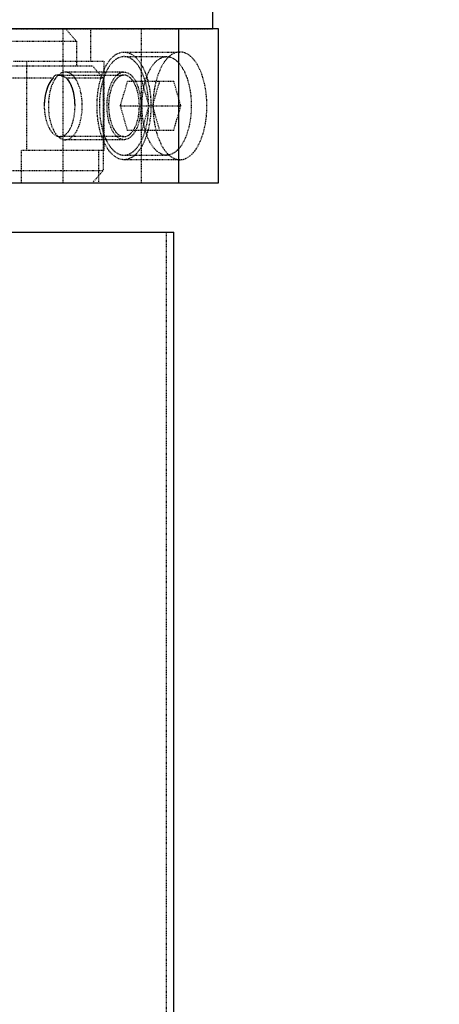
# Model space of a CAD drawing. Header units: millimetres. Extents: x -24622 to 2314, y -1603 to 2287.
# Tile 161 of 236: x 529 to 597, y 769 to 929. Entities that reach past the tile are written whole.
import ezdxf

# ---------------------------------------------------------------- set-up
doc = ezdxf.new("R2010")
doc.units = ezdxf.units.MM
doc.linetypes.add('HIDDEN', pattern=[0.2, 0.1, -0.1])
doc.layers.add('02___PRT_ALL_AXES', color=7, linetype='Continuous')
doc.layers.add('DEFAULT_2', color=8, linetype='HIDDEN')
doc.dimstyles.new('副本 22', dxfattribs={"dimtxt": 24, "dimasz": 12, "dimexe": 2.1, "dimexo": 2.7, "dimgap": 2, "dimtad": 0, "dimtxsty": 'Standard', "dimblk": 'OPEN30', "dimcen": 0, "dimclrd": 5, "dimclre": 3, "dimclrt": 256, "dimadec": 0, "dimazin": 2, "dimtm": 1e-09, "dimtfac": 0.6, "dimtofl": 0, "dimtmove": 0, "dimatfit": 3, "dimldrblk": 'OPEN30', "dimfxl": 0, "dimtolj": 1, "dimarcsym": 0})

# ---------------------------------------------------------------- blocks, each defined once
blk = doc.blocks.new('_Open30')
at = {"color": 0, "linetype": 'ByBlock', "lineweight": -2}
for p, q in [((-1, 0.268), (0, 0)), ((0, 0), (-1, -0.268)), ((0, 0), (-1, 0))]:
    blk.add_line(p, q, dxfattribs=at)
blk = doc.blocks.new('*D134')
at = {"color": 3, "linetype": 'ByBlock', "lineweight": -2}
for p, q in [((559.72, 1159.34), (820.56, 1159.34)), ((713.72, 633.34), (820.56, 633.34))]:
    blk.add_line(p, q, dxfattribs=at)
at = {"color": 5, "linetype": 'ByBlock', "lineweight": -2}
for p, q in [((818.46, 1147.34), (818.46, 964.34)), ((818.46, 645.34), (818.46, 828.34))]:
    blk.add_line(p, q, dxfattribs=at)
at = {"layer": 'Defpoints', "color": 0, "linetype": 'ByBlock'}
for p in [(557.02, 1159.34), (818.46, 1159.34), (711.02, 633.34)]:
    blk.add_point(p, dxfattribs=at)
at = {"color": 5, "linetype": 'ByBlock', "lineweight": -2, "xscale": 12, "yscale": 12, "zscale": 12}
for p, rotation in [((818.46, 1159.34), 90), ((818.46, 633.34), 270)]:
    blk.add_blockref('_Open30', p, dxfattribs=dict(at, rotation=rotation))
at = {"linetype": 'ByBlock', "insert": (818.46, 896.34), "char_height": 24, "attachment_point": 5, "rotation": 90}
blk.add_mtext('\\A1;526%%P50', dxfattribs=at)

msp = doc.modelspace()

# ---------------------------------------------------------------- linework, layer by layer
at = {"color": 7, "linetype": 'Continuous'}
for p, q in [((554.524, 902.336), (554.524, 927.336)), ((560.965, 927.336), (560.024, 927.336)), ((560.965, 902.336), (560.965, 927.336)), ((186.503, 902.336), (560.965, 902.336)), ((459.431, 894.337), (553.724, 894.337)), ((553.724, 736.337), (553.724, 894.337))]:
    msp.add_line(p, q, dxfattribs=at)
for points, start_tangent, end_tangent in [([(535.679, 919.753), (535.385, 919.826), (535.086, 919.828), (534.788, 919.758)], (-0.9377064, 0.3474288), (-0.9426102, -0.3338952)), ([(534.129, 919.335), (533.962, 919.162), (533.28, 918.045), (532.832, 916.547), (532.675, 914.836)], (-0.7252777, -0.6884564), (-0.0008769, -0.9999996)), ([(537.675, 914.836), (537.531, 916.54), (537.117, 918.037), (536.475, 919.154), (536.308, 919.335)], (0.0008525, 0.9999996), (-0.7129276, 0.7012376)), ([(534.775, 909.918), (535.073, 909.845), (535.371, 909.844), (535.667, 909.913)], (0.9394772, -0.3426115), (0.9409735, 0.3384802))]:
    msp.add_spline(points, degree=3, dxfattribs=dict(at, start_tangent=start_tangent, end_tangent=end_tangent))
at = {"layer": '02___PRT_ALL_AXES', "color": 7, "linetype": 'Continuous'}
for p, q in [((560.024, 962.005), (560.024, 927.336)), ((560.024, 927.336), (374.524, 927.336))]:
    msp.add_line(p, q, dxfattribs=at)
at = {"layer": 'DEFAULT_2', "color": 8, "linetype": 'HIDDEN'}
for p, q in [((374.524, 927.336), (560.024, 927.336)), ((535.727, 902.336), (535.727, 927.336)), ((536.161, 927.336), (537.898, 925.336)), ((540.18, 927.336), (540.18, 922.086)), ((548.465, 902.336), (548.465, 927.336)), ((522.898, 925.336), (537.898, 925.336)), ((537.898, 925.336), (537.898, 921.336)), ((545.621, 923.586), (554.715, 923.586)), ((522.898, 921.336), (540.504, 921.336)), ((527.68, 922.086), (542.345, 922.086)), ((529.845, 907.586), (529.845, 922.086)), ((540.504, 921.336), (542.241, 919.336)), ((542.345, 922.086), (542.345, 907.586)), ((545.621, 922.836), (552.549, 922.836)), ((534.796, 919.836), (545.621, 919.836)), ((545.621, 920.336), (536.095, 920.336)), ((534.129, 919.336), (527.241, 919.336)), ((542.241, 919.336), (536.308, 919.336)), ((542.241, 919.336), (542.241, 904.336)), ((545.044, 914.836), (546.199, 918.836)), ((546.199, 918.836), (553.704, 918.836)), ((548.508, 918.836), (549.663, 914.836)), ((551.395, 918.836), (550.24, 914.836)), ((554.859, 914.836), (553.704, 918.836)), ((546.199, 910.836), (545.044, 914.836)), ((545.044, 914.836), (554.859, 914.836)), ((549.663, 914.836), (548.508, 910.836)), ((550.24, 914.836), (551.395, 910.836)), ((553.704, 910.836), (554.859, 914.836)), ((553.704, 910.836), (546.199, 910.836)), ((545.621, 909.836), (535.229, 909.836)), ((545.621, 909.336), (536.095, 909.336)), ((528.979, 902.336), (528.979, 907.586)), ((542.345, 907.586), (528.979, 907.586)), ((541.479, 907.586), (541.479, 902.336)), ((545.621, 906.836), (552.549, 906.836)), ((554.715, 906.086), (545.621, 906.086)), ((527.241, 904.336), (542.241, 904.336)), ((542.241, 904.336), (540.504, 902.336)), ((552.524, 736.337), (552.524, 894.337))]:
    msp.add_line(p, q, dxfattribs=at)
for centre, radius, start, end in [((554.715, 921.414), 2.172, 90.00967, 95.07567), ((555.745, 919.679), 4.222, 132.20995, 134.63237), ((567.74, 914.836), 17.4, 178.42389, 181.57542), ((555.745, 909.993), 4.222, 225.36715, 227.79093), ((554.715, 908.258), 2.172, 264.9244, 269.99033)]:
    msp.add_arc(centre, radius, start, end, dxfattribs=at)
for points, start_tangent, end_tangent in [([(545.621, 906.086), (544.768, 906.254), (543.947, 906.752), (543.191, 907.56), (542.528, 908.649), (541.763, 910.711), (541.33, 913.129), (541.267, 915.693), (541.579, 918.184), (542.239, 920.387), (543.191, 922.111), (544.351, 923.209), (545.621, 923.586)], (-1, 0), (1, 0)), ([(545.621, 923.586), (546.474, 923.417), (547.296, 922.92), (548.052, 922.111), (548.715, 921.023), (549.48, 918.96), (549.912, 916.543), (549.975, 913.978), (549.663, 911.487), (549.003, 909.285), (548.052, 907.56), (546.891, 906.462), (545.621, 906.086)], (1, 0), (-1, 0)), ([(553.365, 923.159), (553.021, 922.904), (552.909, 922.806)], (-0.839344, -0.5436007), (-0.7408663, -0.6716525)), ([(554.523, 923.577), (554.229, 923.531), (553.365, 923.159)], (-0.9960898, -0.0883463), (-0.839344, -0.5436007)), ([(554.715, 906.086), (555.567, 906.254), (556.389, 906.752), (557.145, 907.56), (557.808, 908.649), (558.573, 910.711), (559.005, 913.129), (559.068, 915.693), (558.756, 918.184), (558.096, 920.387), (557.145, 922.111), (555.984, 923.209), (554.715, 923.586)], (1, 0), (-1, 0)), ([(545.621, 922.836), (544.841, 922.682), (544.091, 922.227), (543.399, 921.487), (542.793, 920.492), (541.926, 917.898), (541.621, 914.836)], (-1, 0), (0, -1)), ([(549.621, 914.836), (549.317, 917.898), (548.45, 920.492), (547.844, 921.487), (547.152, 922.227), (546.402, 922.682), (545.621, 922.836)], (0, 1), (-1, 0)), ([(548.549, 914.836), (548.854, 917.897), (549.721, 920.492), (550.327, 921.487), (551.019, 922.227), (551.769, 922.682), (552.549, 922.836)], (0, 1), (1, -0.0000006)), ([(552.145, 921.917), (551.176, 919.981), (550.554, 917.541)], (-0.5671687, -0.8236016), (-0.1604157, -0.9870495)), ([(552.779, 922.683), (552.614, 922.512), (552.145, 921.917)], (-0.7118124, -0.7023696), (-0.5671687, -0.8236016)), ([(552.549, 922.836), (552.863, 922.811), (553.786, 922.444)], (1, -0.0000006), (0.8383775, -0.54509)), ([(553.786, 922.444), (553.982, 922.305), (554.546, 921.768)], (0.8383775, -0.54509), (0.6557039, -0.7550181)), ([(554.546, 921.768), (555.376, 920.497), (556.012, 918.839), (556.549, 914.836)], (0.6557039, -0.7550181), (0, -1)), ([(534.796, 919.836), (534.336, 919.703), (534.129, 919.336)], (-1, 0), (-0.1825873, -0.9831896)), ([(534.999, 919.881), (534.821, 919.71), (534.329, 919.051)], (-0.7549275, -0.6558083), (-0.5121796, -0.8588784)), ([(536.308, 919.336), (535.479, 919.703), (534.796, 919.836)], (-0.8827573, 0.4698293), (-1, 0)), ([(536.095, 920.336), (535.815, 920.307), (534.999, 919.881)], (-1, 0), (-0.7549275, -0.6558083)), ([(537.19, 919.881), (536.926, 920.078), (536.095, 920.336)], (-0.7549522, 0.6557798), (-1, 0)), ([(537.19, 909.791), (537.866, 910.629), (538.394, 911.819), (538.845, 914.836), (538.394, 917.852), (537.866, 919.043), (537.19, 919.881)], (0.7549275, 0.6558083), (-0.7549522, 0.6557798)), ([(545.621, 919.836), (545.134, 919.739), (544.664, 919.455), (544.232, 918.993), (543.854, 918.371), (543.416, 917.193), (543.169, 915.811), (543.133, 914.346), (543.312, 912.922), (543.689, 911.664), (544.232, 910.678), (544.896, 910.051), (545.621, 909.836)], (-1, 0), (1, 0)), ([(543.854, 919.049), (544.01, 919.292), (544.525, 919.88)], (0.5117121, 0.859157), (0.7547599, 0.6560012)), ([(544.525, 919.88), (544.789, 920.078), (545.621, 920.336)], (0.7547599, 0.6560012), (1, 0)), ([(545.621, 920.336), (546.157, 920.23), (546.674, 919.917), (547.149, 919.409), (547.566, 918.725), (548.047, 917.428), (548.318, 915.909), (548.358, 914.297), (548.162, 912.731), (547.747, 911.347), (547.149, 910.263), (546.419, 909.573), (545.621, 909.336)], (1, 0), (-1, 0)), ([(545.621, 909.836), (546.108, 909.932), (546.578, 910.216), (547.01, 910.678), (547.389, 911.3), (547.826, 912.479), (548.073, 913.86), (548.109, 915.326), (547.931, 916.749), (547.554, 918.008), (547.01, 918.993), (546.347, 919.62), (545.621, 919.836)], (1, 0), (-1, 0)), ([(534.129, 919.336), (533.43, 918.364), (532.931, 916.997), (532.691, 915.388), (532.741, 913.717), (533.075, 912.172), (533.65, 910.925), (534.398, 910.116), (535.229, 909.836)], (-0.7247229, -0.6890404), (1, 0)), ([(534.329, 919.051), (533.51, 916.713), (533.388, 913.869), (533.995, 911.286), (535.167, 909.658)], (-0.5121796, -0.8588784), (0.8131868, -0.5820028)), ([(535.229, 909.836), (536.048, 910.116), (536.766, 910.925), (537.306, 912.172), (537.614, 913.718), (537.66, 915.389), (537.439, 916.998), (536.973, 918.364), (536.308, 919.336)], (1, 0), (-0.7115935, 0.7025914)), ([(543.24, 917.586), (543.369, 917.99), (543.854, 919.049)], (0.2774002, 0.9607545), (0.5117121, 0.859157)), ([(543.854, 910.622), (543.24, 912.086), (542.913, 913.881), (543.24, 917.586)], (-0.5117121, 0.859157), (0.2774002, 0.9607545)), ([(550.554, 917.541), (550.475, 916.995), (550.346, 915.314)], (-0.1604157, -0.9870495), (-0.0274968, -0.9996219)), ([(541.621, 914.836), (541.926, 911.774), (542.793, 909.179), (543.399, 908.184), (544.091, 907.445), (544.841, 906.99), (545.621, 906.836)], (0, -1), (1, 0)), ([(545.621, 906.836), (546.402, 906.99), (547.152, 907.445), (547.844, 908.184), (548.45, 909.179), (549.317, 911.774), (549.621, 914.836)], (1, 0), (0, 1)), ([(552.549, 906.836), (551.769, 906.99), (551.019, 907.445), (550.327, 908.184), (549.721, 909.179), (548.854, 911.774), (548.549, 914.836)], (-1, 0.0000006), (0, 1)), ([(550.346, 914.357), (550.371, 913.792), (550.554, 912.13)], (0.0274847, -0.9996222), (0.1604659, -0.9870414)), ([(556.549, 914.836), (556.012, 910.832), (555.376, 909.175), (554.546, 907.903)], (0, -1), (-0.6557058, -0.7550165)), ([(550.554, 912.13), (551.176, 909.69), (552.145, 907.754)], (0.1604659, -0.9870414), (0.5672456, -0.8235487)), ([(544.525, 909.791), (544.346, 909.962), (543.854, 910.622)], (-0.7547599, 0.6560012), (-0.5117121, 0.859157)), ([(535.167, 909.658), (535.393, 909.518), (536.095, 909.336)], (0.8131868, -0.5820028), (1, 0)), ([(536.095, 909.336), (536.375, 909.365), (537.19, 909.791)], (1, 0), (0.7549275, 0.6558083)), ([(545.621, 909.336), (545.341, 909.365), (544.525, 909.791)], (-1, 0), (-0.7547599, 0.6560012)), ([(552.145, 907.754), (552.297, 907.543), (552.779, 906.989)], (0.5672456, -0.8235487), (0.7118068, -0.7023753)), ([(553.786, 907.227), (553.484, 907.057), (552.549, 906.836)], (-0.8384372, -0.5449982), (-1, 0.0000006)), ([(554.546, 907.903), (554.363, 907.705), (553.786, 907.227)], (-0.6557058, -0.7550165), (-0.8384372, -0.5449981)), ([(552.909, 906.866), (553.021, 906.768), (553.366, 906.512)], (0.7408768, -0.6716409), (0.8394278, -0.5434712)), ([(553.366, 906.512), (553.649, 906.349), (554.523, 906.094)], (0.8394278, -0.5434712), (0.9960899, -0.0883451))]:
    msp.add_spline(points, degree=3, dxfattribs=dict(at, start_tangent=start_tangent, end_tangent=end_tangent))

# ---------------------------------------------------------------- dimensions: what is measured, and where the dimension line sits
at = {"color": 5, "linetype": 'ByBlock'}
dim = msp.add_linear_dim(base=(818.458, 1159.336), p1=(711.024, 633.337), p2=(557.024, 1159.336), angle=90, text='<>%%P50', dimstyle='副本 22', dxfattribs=at)
dim.commit()
dim.dimension.update_dxf_attribs({"geometry": '*D134', "text_midpoint": (818.458, 896.336)})

doc.saveas('drawing.dxf')
